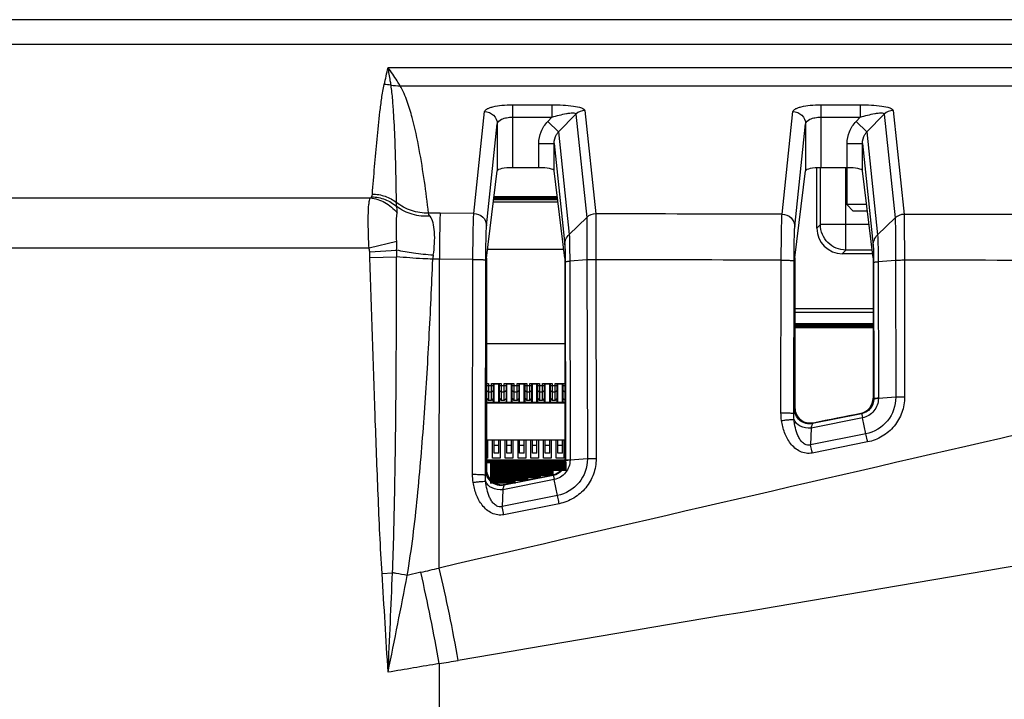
# Model space of a CAD drawing. Header units: millimetres. Extents: x 0 to 1682, y 0 to 1188.
# Tile 51 of 59: x 1409 to 1448, y 745 to 772. Entities that reach past the tile are written whole.
import ezdxf

# ---------------------------------------------------------------- set-up
doc = ezdxf.new("R2010")
doc.units = ezdxf.units.MM
doc.header["$LTSCALE"] = 92.51
for name, color, linetype in [('28R1418-000-SHAPE', 7, 'CONTINUOUS'), ('512966094-SHAPE', 7, 'CONTINUOUS'), ('BASE_PCB-RTW-SHAPE', 7, 'CONTINUOUS'), ('FFC_02-185W-SHAPE', 7, 'CONTINUOUS'), ('FRONT_BEZEL-RT1951WD-SHAPE', 7, 'CONTINUOUS'), ('REAR_CASE-RT1951WD-SHAPE', 7, 'CONTINUOUS')]:
    doc.layers.add(name, color=color, linetype=linetype)

msp = doc.modelspace()

# ---------------------------------------------------------------- linework, layer by layer
at = {"layer": '28R1418-000-SHAPE', "color": 7, "linetype": 'Continuous'}
for p, q in [((1441.645959, 765.992598), (1441.645959, 764.54285)), ((1442.42456, 764.54285), (1441.645959, 764.54285)), ((1441.895959, 764.29285), (1441.645959, 764.54285)), ((1442.455359, 764.29285), (1441.896562, 764.29285))]:
    msp.add_line(p, q, dxfattribs=at)
at = {"layer": '512966094-SHAPE', "color": 7, "linetype": 'Continuous'}
for p, q in [((1427.508679, 759.092499), (1430.583086, 759.092499)), ((1427.508679, 757.52285), (1427.585959, 757.52285)), ((1427.508679, 757.43785), (1427.785959, 757.43785)), ((1427.585959, 757.52285), (1427.585959, 756.860499)), ((1427.705959, 756.860499), (1427.705959, 757.52285)), ((1427.705959, 757.52285), (1428.085959, 757.52285)), ((1427.785959, 756.79285), (1427.785959, 757.52285)), ((1427.805959, 756.79285), (1427.805959, 757.49285)), ((1427.985959, 757.49285), (1427.805959, 757.49285)), ((1427.985959, 756.79285), (1427.985959, 757.49285)), ((1428.005959, 757.52285), (1428.005959, 756.79285)), ((1428.005959, 757.43785), (1428.285959, 757.43785)), ((1428.085959, 757.52285), (1428.085959, 756.860499)), ((1428.205959, 756.860499), (1428.205959, 757.52285)), ((1428.205959, 757.52285), (1428.585959, 757.52285)), ((1428.285959, 756.79285), (1428.285959, 757.52285)), ((1428.305959, 756.79285), (1428.305959, 757.49285)), ((1428.485959, 757.49285), (1428.305959, 757.49285)), ((1428.485959, 756.79285), (1428.485959, 757.49285)), ((1428.505959, 757.52285), (1428.505959, 756.79285)), ((1428.505959, 757.43785), (1428.785959, 757.43785)), ((1428.585959, 757.52285), (1428.585959, 756.860499)), ((1428.705959, 756.860499), (1428.705959, 757.52285)), ((1428.705959, 757.52285), (1429.085959, 757.52285)), ((1428.785959, 756.79285), (1428.785959, 757.52285)), ((1428.805959, 756.79285), (1428.805959, 757.49285)), ((1428.985959, 757.49285), (1428.805959, 757.49285)), ((1428.985959, 756.79285), (1428.985959, 757.49285)), ((1429.005959, 757.52285), (1429.005959, 756.79285)), ((1429.005959, 757.43785), (1429.285959, 757.43785)), ((1429.085959, 757.52285), (1429.085959, 756.860499)), ((1429.205959, 756.860499), (1429.205959, 757.52285)), ((1429.205959, 757.52285), (1429.585959, 757.52285)), ((1429.285959, 756.79285), (1429.285959, 757.52285)), ((1429.305959, 756.79285), (1429.305959, 757.49285)), ((1429.485959, 757.49285), (1429.305959, 757.49285)), ((1429.485959, 756.79285), (1429.485959, 757.49285)), ((1429.505959, 757.52285), (1429.505959, 756.79285)), ((1429.505959, 757.43785), (1429.785959, 757.43785)), ((1429.585959, 757.52285), (1429.585959, 756.860499)), ((1429.705959, 756.860499), (1429.705959, 757.52285)), ((1429.705959, 757.52285), (1430.085959, 757.52285)), ((1429.785959, 756.79285), (1429.785959, 757.52285)), ((1429.805959, 756.79285), (1429.805959, 757.49285)), ((1429.985959, 757.49285), (1429.805959, 757.49285)), ((1429.985959, 756.79285), (1429.985959, 757.49285)), ((1430.005959, 757.52285), (1430.005959, 756.79285)), ((1430.005959, 757.43785), (1430.285959, 757.43785)), ((1430.085959, 757.52285), (1430.085959, 756.860499)), ((1430.205959, 756.860499), (1430.205959, 757.52285)), ((1430.205959, 757.52285), (1430.585959, 757.52285)), ((1430.285959, 756.79285), (1430.285959, 757.52285)), ((1430.305959, 756.79285), (1430.305959, 757.49285)), ((1430.485959, 757.49285), (1430.305959, 757.49285)), ((1430.485959, 756.79285), (1430.485959, 757.49285)), ((1430.505959, 757.52285), (1430.505959, 756.79285)), ((1430.505959, 757.43785), (1430.583086, 757.43785)), ((1427.585959, 757.178042), (1427.508679, 757.244968)), ((1427.705959, 757.178042), (1427.585959, 757.178042)), ((1427.785959, 757.247324), (1427.705959, 757.178042)), ((1428.085959, 757.178042), (1428.005959, 757.247324)), ((1428.205959, 757.178042), (1428.085959, 757.178042)), ((1428.285959, 757.247324), (1428.205959, 757.178042)), ((1428.585959, 757.178042), (1428.505959, 757.247324)), ((1428.705959, 757.178042), (1428.585959, 757.178042)), ((1428.785959, 757.247324), (1428.705959, 757.178042)), ((1429.085959, 757.178042), (1429.005959, 757.247324)), ((1429.205959, 757.178042), (1429.085959, 757.178042)), ((1429.285959, 757.247324), (1429.205959, 757.178042)), ((1429.585959, 757.178042), (1429.505959, 757.247324)), ((1429.705959, 757.178042), (1429.585959, 757.178042)), ((1429.785959, 757.247324), (1429.705959, 757.178042)), ((1430.085959, 757.178042), (1430.005959, 757.247324)), ((1430.205959, 757.178042), (1430.085959, 757.178042)), ((1430.285959, 757.247324), (1430.205959, 757.178042)), ((1430.583086, 757.18053), (1430.505959, 757.247324)), ((1427.508679, 756.949734), (1427.585959, 756.860499)), ((1427.508679, 756.79285), (1430.583086, 756.79285)), ((1430.583086, 756.75285), (1427.508679, 756.75285)), ((1427.705959, 756.860499), (1427.585959, 756.860499)), ((1427.785959, 756.952875), (1427.705959, 756.860499)), ((1428.005959, 756.952875), (1428.085959, 756.860499)), ((1428.205959, 756.860499), (1428.085959, 756.860499)), ((1428.285959, 756.952875), (1428.205959, 756.860499)), ((1428.505959, 756.952875), (1428.585959, 756.860499)), ((1428.705959, 756.860499), (1428.585959, 756.860499)), ((1428.785959, 756.952875), (1428.705959, 756.860499)), ((1429.005959, 756.952875), (1429.085959, 756.860499)), ((1429.205959, 756.860499), (1429.085959, 756.860499)), ((1429.285959, 756.952875), (1429.205959, 756.860499)), ((1429.505959, 756.952875), (1429.585959, 756.860499)), ((1429.705959, 756.860499), (1429.585959, 756.860499)), ((1429.785959, 756.952875), (1429.705959, 756.860499)), ((1430.005959, 756.952875), (1430.085959, 756.860499)), ((1430.205959, 756.860499), (1430.085959, 756.860499)), ((1430.285959, 756.952875), (1430.205959, 756.860499)), ((1430.505959, 756.952875), (1430.583086, 756.863816)), ((1430.583086, 755.29285), (1427.508679, 755.29285)), ((1427.545959, 755.29285), (1427.545959, 754.59285)), ((1427.745959, 754.59285), (1427.745959, 755.29285)), ((1427.805959, 754.79285), (1427.805959, 755.29285)), ((1427.985959, 755.09285), (1427.805959, 755.09285)), ((1427.985959, 754.79285), (1427.985959, 755.29285)), ((1428.045959, 755.29285), (1428.045959, 754.59285)), ((1428.245959, 754.59285), (1428.245959, 755.29285)), ((1428.305959, 754.79285), (1428.305959, 755.29285)), ((1428.485959, 755.09285), (1428.305959, 755.09285)), ((1428.485959, 754.79285), (1428.485959, 755.29285)), ((1428.545959, 755.29285), (1428.545959, 754.59285)), ((1428.745959, 754.59285), (1428.745959, 755.29285)), ((1428.805959, 754.79285), (1428.805959, 755.29285)), ((1428.985959, 755.09285), (1428.805959, 755.09285)), ((1428.985959, 754.79285), (1428.985959, 755.29285)), ((1429.045959, 755.29285), (1429.045959, 754.59285)), ((1429.245959, 754.59285), (1429.245959, 755.29285)), ((1429.305959, 754.79285), (1429.305959, 755.29285)), ((1429.485959, 755.09285), (1429.305959, 755.09285)), ((1429.485959, 754.79285), (1429.485959, 755.29285)), ((1429.545959, 755.29285), (1429.545959, 754.59285)), ((1429.745959, 754.59285), (1429.745959, 755.29285)), ((1429.805959, 754.79285), (1429.805959, 755.29285)), ((1429.985959, 755.09285), (1429.805959, 755.09285)), ((1429.985959, 754.79285), (1429.985959, 755.29285)), ((1430.045959, 755.29285), (1430.045959, 754.59285)), ((1430.245959, 754.59285), (1430.245959, 755.29285)), ((1430.305959, 754.79285), (1430.305959, 755.29285)), ((1430.485959, 755.09285), (1430.305959, 755.09285)), ((1430.485959, 754.79285), (1430.485959, 755.29285)), ((1430.545959, 755.29285), (1430.545959, 754.59285)), ((1427.985959, 754.79285), (1427.805959, 754.79285)), ((1428.485959, 754.79285), (1428.305959, 754.79285)), ((1428.985959, 754.79285), (1428.805959, 754.79285)), ((1429.485959, 754.79285), (1429.305959, 754.79285)), ((1429.985959, 754.79285), (1429.805959, 754.79285)), ((1430.485959, 754.79285), (1430.305959, 754.79285)), ((1427.545959, 754.59285), (1427.508679, 754.59285)), ((1428.045959, 754.59285), (1427.745959, 754.59285)), ((1428.545959, 754.59285), (1428.245959, 754.59285)), ((1429.045959, 754.59285), (1428.745959, 754.59285)), ((1429.545959, 754.59285), (1429.245959, 754.59285)), ((1430.045959, 754.59285), (1429.745959, 754.59285)), ((1430.545959, 754.59285), (1430.245959, 754.59285))]:
    msp.add_line(p, q, dxfattribs=at)
at = {"layer": 'BASE_PCB-RTW-SHAPE', "color": 7, "linetype": 'Continuous'}
for points, const_width in [([(1427.798156, 764.79285), (1430.293762, 764.79285)], 0.1682), ([(1427.895959, 754.44285), (1427.895959, 753.589516)], 0.5046), ([(1428.395959, 754.44285), (1428.395959, 753.595961)], 0.5046), ([(1428.895959, 754.44285), (1428.895959, 753.695983)], 0.5046), ([(1429.395959, 754.44285), (1429.395959, 753.796009)], 0.5046), ([(1429.895959, 754.44285), (1429.895959, 753.896039)], 0.5046), ([(1430.395959, 754.44285), (1430.395959, 754.090661)], 0.5046), ([(1430.583086, 754.46785), (1427.508679, 754.46785)], 0.1682)]:
    msp.add_lwpolyline(points, dxfattribs=dict(at, const_width=const_width))
at = {"layer": 'BASE_PCB-RTW-SHAPE', "color": 4, "linetype": 'Continuous', "const_width": 0.21025}
msp.add_lwpolyline([(1442.68115, 759.79285), (1439.610074, 759.79285)], dxfattribs=at)
at = {"layer": 'FFC_02-185W-SHAPE', "color": 7, "linetype": 'Continuous'}
for p, q in [((1427.781149, 764.654804), (1430.310768, 764.654804)), ((1427.551765, 762.79285), (1430.540152, 762.79285))]:
    msp.add_line(p, q, dxfattribs=at)
at = {"layer": 'FRONT_BEZEL-RT1951WD-SHAPE', "color": 7, "linetype": 'Continuous'}
for p, q in [((1440.471355, 763.617637), (1440.471355, 765.987834)), ((1440.612257, 763.758538), (1440.612257, 765.992598)), ((1441.611647, 762.759148), (1441.611647, 765.992598)), ((1440.471355, 763.617637), (1440.612257, 763.758538)), ((1442.521184, 763.758538), (1440.612257, 763.758538)), ((1441.470746, 762.618246), (1441.611647, 762.759148)), ((1442.644304, 762.759148), (1441.611647, 762.759148)), ((1442.661662, 762.618246), (1441.470746, 762.618246)), ((1439.610074, 760.467454), (1442.68115, 760.467454)), ((1439.610074, 760.326552), (1442.68115, 760.326552))]:
    msp.add_line(p, q, dxfattribs=at)
msp.add_ellipse((1441.471964, 763.618855), major_axis=(0.707969, 0.707969), ratio=0.998782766, start_param=2.356803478, end_param=3.926381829, dxfattribs=at)
msp.add_open_spline([(1441.611647, 762.759148), (1441.481736, 762.759306), (1441.219102, 762.811581), (1440.887151, 763.034042), (1440.66469, 763.365993), (1440.612415, 763.628627), (1440.612257, 763.758538)], degree=3, knots=[0, 0, 0, 0, 0.24995889, 0.5, 0.75004111, 1, 1, 1, 1], dxfattribs=at)
at = {"layer": 'REAR_CASE-RT1951WD-SHAPE', "color": 7, "linetype": 'Continuous'}
for p, q in [((1483.314764, 771.802634), (1404.257453, 771.802634)), ((1483.314764, 770.824486), (1404.257453, 770.824486)), ((1423.645959, 769.91947), (1470.645959, 769.91947)), ((1424.116099, 769.212801), (1470.175817, 769.212801)), ((1427.010918, 764.197031), (1427.43083, 768.195196)), ((1428.530453, 768.462277), (1428.530453, 765.992598)), ((1428.530453, 768.462277), (1430.076524, 768.462277)), ((1430.076524, 768.462277), (1430.076524, 767.977129)), ((1431.365964, 768.239845), (1431.792083, 764.182571)), ((1439.107733, 764.166697), (1439.53083, 768.195196)), ((1440.630453, 768.462277), (1440.630453, 765.992598)), ((1440.630453, 768.462277), (1442.176524, 768.462277)), ((1442.176524, 768.462277), (1442.176524, 767.977129)), ((1443.465964, 768.239845), (1443.894411, 764.160401)), ((1428.530453, 767.977129), (1430.076524, 767.977129)), ((1429.910373, 767.80595), (1430.076524, 767.977129)), ((1429.910373, 767.80595), (1430.333156, 767.395586)), ((1430.333156, 767.395586), (1431.013645, 768.096668)), ((1431.013645, 768.096668), (1431.439557, 764.041203)), ((1440.630453, 767.977129), (1442.176524, 767.977129)), ((1442.010373, 767.80595), (1442.176524, 767.977129)), ((1442.010373, 767.80595), (1442.433156, 767.395586)), ((1442.433156, 767.395586), (1443.113645, 768.096668)), ((1443.113645, 768.096668), (1443.541928, 764.018685)), ((1427.510747, 763.711883), (1427.930658, 767.710048)), ((1427.930658, 767.710048), (1427.930658, 765.868402)), ((1430.333156, 767.395586), (1430.755206, 763.376953)), ((1439.607561, 763.681549), (1440.030658, 767.710048)), ((1440.030658, 767.710048), (1440.030658, 765.868402)), ((1442.433156, 767.395586), (1442.857575, 763.354433)), ((1429.561465, 765.992598), (1429.561465, 766.936513)), ((1429.561465, 766.936513), (1430.161259, 766.936513)), ((1430.161259, 766.936513), (1430.578238, 762.966258)), ((1430.161259, 765.868402), (1430.161259, 766.936513)), ((1441.661465, 765.992598), (1441.661465, 766.936513)), ((1441.661465, 766.936513), (1442.261259, 766.936513)), ((1442.261259, 765.868402), (1442.261259, 766.936513)), ((1442.261259, 766.936513), (1442.680597, 762.943802)), ((1427.508679, 762.443108), (1427.930658, 765.868402)), ((1429.561465, 765.992598), (1428.530453, 765.992598)), ((1430.583086, 762.444344), (1430.161259, 765.868402)), ((1439.610074, 762.454433), (1440.030658, 765.868402)), ((1441.661465, 765.992598), (1440.630453, 765.992598)), ((1442.68115, 762.460062), (1442.261259, 765.868402)), ((1407.388428, 764.80409), (1422.942403, 764.80409)), ((1425.687552, 764.201603), (1425.229777, 764.203228)), ((1427.010918, 764.197031), (1425.687552, 764.201603)), ((1431.439557, 764.041203), (1430.755206, 763.376953)), ((1443.541928, 764.018685), (1442.857575, 763.354433)), ((1406.930223, 762.847795), (1422.899095, 762.847795)), ((1422.899095, 762.847795), (1423.98363, 763.107518)), ((1422.924373, 762.686794), (1423.981108, 762.755752)), ((1422.934958, 762.465832), (1423.979012, 762.498024)), ((1425.659652, 762.400511), (1425.398982, 762.401436)), ((1425.647803, 750.279791), (1425.659652, 762.400511)), ((1426.974634, 762.395972), (1425.659652, 762.400511)), ((1426.959189, 753.959461), (1426.974634, 762.395972)), ((1427.508679, 762.443108), (1427.508679, 754.150105)), ((1430.583086, 762.444344), (1430.583086, 754.525224)), ((1431.450957, 762.371816), (1430.771939, 762.323927)), ((1431.450957, 762.371816), (1431.465294, 754.560145)), ((1431.796496, 762.381411), (1431.81084, 754.569603)), ((1439.063832, 756.374828), (1439.074801, 762.365638)), ((1439.610074, 762.454433), (1439.610074, 756.571807)), ((1442.68115, 762.460062), (1442.68115, 756.946812)), ((1427.465631, 753.924586), (1427.481073, 762.361097)), ((1430.593117, 762.294672), (1430.607383, 754.505305)), ((1430.771939, 762.323927), (1430.786208, 754.534368)), ((1439.566918, 756.339954), (1439.577885, 762.330763)), ((1442.695448, 762.271786), (1442.705234, 756.927067)), ((1443.558905, 762.34672), (1442.875708, 762.300944)), ((1442.875708, 762.300944), (1442.885496, 756.956224)), ((1443.558908, 762.34672), (1443.568756, 756.981867)), ((1443.906601, 762.35929), (1443.916461, 756.991242)), ((1443.568756, 756.981867), (1442.885326, 756.933993)), ((1439.610074, 756.571807), (1439.583173, 756.538992)), ((1442.68115, 756.946812), (1442.705234, 756.927067)), ((1442.226135, 756.336407), (1440.300596, 755.950846)), ((1442.199103, 756.358568), (1442.226135, 756.336407)), ((1442.265206, 756.174437), (1440.243835, 755.769753)), ((1440.327648, 755.983843), (1440.300596, 755.950846)), ((1442.397319, 755.545965), (1442.265204, 756.174447)), ((1440.243835, 755.769753), (1440.226249, 755.111446)), ((1442.397319, 755.545964), (1440.226249, 755.111446)), ((1442.462933, 755.22617), (1440.291499, 754.791657)), ((1430.583086, 754.525224), (1430.607383, 754.505305)), ((1431.465294, 754.560145), (1430.78604, 754.51224)), ((1427.508679, 754.150105), (1427.481616, 754.117094)), ((1430.128031, 753.914852), (1428.19904, 753.528947)), ((1430.100954, 753.93705), (1430.128031, 753.914852)), ((1430.165937, 753.752902), (1428.144978, 753.348691)), ((1428.226126, 753.561987), (1428.19904, 753.528947)), ((1430.293428, 753.124381), (1430.165933, 753.752925)), ((1428.144978, 753.348691), (1428.127416, 752.691265)), ((1430.293429, 753.124377), (1428.127416, 752.691265)), ((1430.358003, 752.804817), (1428.191536, 752.371688)), ((1428.191536, 752.371688), (1428.127416, 752.691265)), ((1423.408531, 750.063659), (1423.818566, 750.089201)), ((1424.92898, 750.111234), (1424.393848, 749.987592)), ((1425.645959, 746.526342), (1425.645959, 729.725704))]:
    msp.add_line(p, q, dxfattribs=at)
for centre, radius, start, end in [((1240.914186, 811.838296), 187.478235, 346.87241818, 347.07984313), ((1423.477169, 767.722198), 1.536095, 79.3882523, 89.4092993), ((1424.045831, 771.218537), 2.006967, 261.8134172, 272.0065252), ((1474.469664, 762.216141), 50.49144, 179.3875669, 179.6801382), ((1419.512072, 762.963696), 4.473871, 357.3369721, 1.8422106), ((1416.495297, 762.268054), 6.442698, 1.7591384, 3.72653), ((1427.294246, 762.253963), 1.900993, 170.8934455, 175.5506938), ((1441.717117, 756.954047), 1.168382, 359.0165502, 0.1067704), ((1442.131854, 756.924661), 0.573385, 358.226211, 0.2404036), ((1430.03417, 754.5029), 0.573218, 358.2325101, 0.2403968), ((1429.618298, 754.532189), 1.167913, 359.0213169, 0.1069105), ((1428.108353, 754.149984), 0.599673, 179.9884182, 281.3262252), ((794.132885, 775.992774), 630.218254, 357.289291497, 357.644680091), ((1396.484189, 873.033071), 126.17006, 283.02922494, 283.36450851), ((1365.655968, 736.392488), 60.839904, 9.58821333, 13.03165162), ((1366.026913, 736.108643), 61.281906, 9.90621015, 13.37039419), ((1402.753167, 886.055564), 141.39478, 279.31759742, 279.62537875)]:
    msp.add_arc(centre, radius, start, end, dxfattribs=at)
for centre, major_axis, ratio, start_param, end_param in [((1428.530453, 765.865064), (0.6, 0), 0.212556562, 1.570796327, 3.115412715), ((1429.561465, 765.865064), (0.6, 0), 0.212556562, 0.026179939, 1.570796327), ((1440.630453, 765.865064), (0.6, 0), 0.212556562, 1.570796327, 3.115412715), ((1441.661465, 765.865064), (0.6, 0), 0.212556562, 0.026179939, 1.570796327), ((1425.645959, 801.047252), (1797.476266, 359.741923), 0.025676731, -1.567767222, -1.56672604), ((1425.645959, 801.047252), (1797.476266, 359.741923), 0.025676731, -1.574499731, -1.573456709)]:
    msp.add_ellipse(centre, major_axis=major_axis, ratio=ratio, start_param=start_param, end_param=end_param, dxfattribs=at)
for points, knots in [([(1423.760045, 769.232022), (1423.75092, 769.290805), (1423.71457, 769.52023), (1423.675684, 769.749247), (1423.645959, 769.91947)], [0, 0, 0, 0, 0.25609473, 1, 1, 1, 1]), ([(1424.116102, 769.212801), (1424.077915, 769.275429), (1423.928167, 769.515533), (1423.768986, 769.749757), (1423.645959, 769.91947)], [0, 0, 0, 0, 0.259225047, 1, 1, 1, 1]), ([(1423.029012, 764.956666), (1423.057039, 765.315251), (1423.114563, 766.032559), (1423.209266, 767.108417), (1423.300261, 768.005159), (1423.393063, 768.72232), (1423.451661, 769.080915), (1423.493005, 769.258212)], [0, 0, 0, 0, 0.249279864, 0.498723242, 0.748544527, 0.873826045, 1, 1, 1, 1]), ([(1423.972197, 764.627034), (1423.968306, 765.010836), (1423.956799, 765.778528), (1423.925032, 766.930035), (1423.882291, 767.889761), (1423.82761, 768.657345), (1423.789291, 769.041204), (1423.760045, 769.232022)], [0, 0, 0, 0, 0.249663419, 0.4993972, 0.749303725, 0.8744296, 1, 1, 1, 1]), ([(1425.229777, 764.203228), (1425.183214, 764.621941), (1425.079136, 765.460375), (1424.878282, 766.716926), (1424.65487, 767.764533), (1424.403693, 768.601149), (1424.232579, 769.016938), (1424.116099, 769.212801)], [0, 0, 0, 0, 0.245142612, 0.491487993, 0.740441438, 0.867400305, 1, 1, 1, 1]), ([(1427.43083, 768.195196), (1427.435548, 768.240045), (1427.514491, 768.299476), (1427.629201, 768.347787), (1427.827274, 768.405331), (1428.130357, 768.449888), (1428.390389, 768.462274), (1428.530453, 768.462277)], [0, 0, 0, 0, 0.115975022, 0.211366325, 0.332480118, 0.639797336, 1, 1, 1, 1]), ([(1427.43083, 768.195196), (1427.557594, 768.194416), (1427.81869, 768.09351), (1427.929848, 767.834188), (1427.930658, 767.710048)], [0, 0, 0, 0, 0.505228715, 1, 1, 1, 1]), ([(1430.076524, 768.462277), (1430.221428, 768.462277), (1430.502584, 768.455233), (1430.889627, 768.421532), (1431.16842, 768.36831), (1431.319808, 768.307197), (1431.363747, 768.26089), (1431.365964, 768.239845)], [0, 0, 0, 0, 0.324887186, 0.629492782, 0.873219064, 0.952555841, 1, 1, 1, 1]), ([(1439.53083, 768.195196), (1439.535548, 768.240045), (1439.614491, 768.299476), (1439.729201, 768.347787), (1439.927274, 768.405331), (1440.230357, 768.449888), (1440.490389, 768.462274), (1440.630453, 768.462277)], [0, 0, 0, 0, 0.115975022, 0.211366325, 0.332480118, 0.639797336, 1, 1, 1, 1]), ([(1439.53083, 768.195196), (1439.657594, 768.194416), (1439.91869, 768.09351), (1440.029848, 767.834188), (1440.030658, 767.710048)], [0, 0, 0, 0, 0.505228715, 1, 1, 1, 1]), ([(1442.176524, 768.462277), (1442.321428, 768.462277), (1442.602584, 768.455233), (1442.989627, 768.421532), (1443.26842, 768.36831), (1443.419808, 768.307197), (1443.463747, 768.26089), (1443.465964, 768.239845)], [0, 0, 0, 0, 0.324887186, 0.629492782, 0.873219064, 0.952555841, 1, 1, 1, 1]), ([(1427.930658, 767.710048), (1427.935471, 767.79389), (1428.0892, 767.905352), (1428.302783, 767.962614), (1428.451635, 767.977127), (1428.530453, 767.977129)], [0, 0, 0, 0, 0.364761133, 0.657658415, 1, 1, 1, 1]), ([(1429.561465, 766.936513), (1429.561472, 767.095594), (1429.621966, 767.416739), (1429.799593, 767.691804), (1429.910373, 767.80595)], [0, 0, 0, 0, 0.500024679, 1, 1, 1, 1]), ([(1430.076524, 767.977129), (1430.171, 768.005167), (1430.359924, 768.056915), (1430.589552, 768.110699), (1430.777634, 768.138162), (1430.882261, 768.151851), (1431.021526, 768.137677), (1431.013645, 768.096668)], [0, 0, 0, 0, 0.305915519, 0.604329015, 0.744848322, 0.870369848, 1, 1, 1, 1]), ([(1440.030658, 767.710048), (1440.035471, 767.79389), (1440.1892, 767.905352), (1440.402783, 767.962614), (1440.551635, 767.977127), (1440.630453, 767.977129)], [0, 0, 0, 0, 0.364761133, 0.657658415, 1, 1, 1, 1]), ([(1441.661465, 766.936513), (1441.661472, 767.095594), (1441.721966, 767.416739), (1441.899593, 767.691804), (1442.010373, 767.80595)], [0, 0, 0, 0, 0.500024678, 1, 1, 1, 1]), ([(1442.176524, 767.977129), (1442.271, 768.005167), (1442.459924, 768.056915), (1442.689552, 768.110699), (1442.877634, 768.138162), (1442.982261, 768.151851), (1443.121526, 768.137677), (1443.113645, 768.096668)], [0, 0, 0, 0, 0.305915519, 0.604329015, 0.744848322, 0.870369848, 1, 1, 1, 1]), ([(1430.161259, 766.936512), (1430.160547, 767.060145), (1430.20522, 767.231367), (1430.304775, 767.364642), (1430.333155, 767.395588)], [0, 0, 0, 0, 0.74648091, 1, 1, 1, 1]), ([(1442.261259, 766.936512), (1442.260547, 767.060145), (1442.30522, 767.231367), (1442.404775, 767.364642), (1442.433155, 767.395588)], [0, 0, 0, 0, 0.746480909, 1, 1, 1, 1]), ([(1422.899095, 762.847795), (1422.885901, 763.070169), (1422.868292, 763.489943), (1422.865008, 764.058711), (1422.878919, 764.456825), (1422.908487, 764.689026), (1422.928354, 764.772972), (1422.942403, 764.80409)], [0, 0, 0, 0, 0.340442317, 0.641779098, 0.86958503, 0.94782183, 1, 1, 1, 1]), ([(1422.942403, 764.80409), (1422.949004, 764.807711), (1422.970085, 764.820252), (1422.992759, 764.835199), (1423.000189, 764.850917)], [0, 0, 0, 0, 0.302211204, 1, 1, 1, 1]), ([(1422.942403, 764.80409), (1423.143058, 764.788277), (1423.547581, 764.662506), (1423.866314, 764.386704), (1423.995236, 764.223337)], [0, 0, 0, 0, 0.491655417, 1, 1, 1, 1]), ([(1423.000189, 764.850917), (1423.178477, 764.847275), (1423.536712, 764.776225), (1423.848559, 764.586245), (1423.982638, 764.468316)], [0, 0, 0, 0, 0.499669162, 1, 1, 1, 1]), ([(1423.029012, 764.956666), (1423.198187, 764.956094), (1423.538119, 764.89835), (1423.840232, 764.731898), (1423.972197, 764.627034)], [0, 0, 0, 0, 0.500916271, 1, 1, 1, 1]), ([(1425.229777, 764.203228), (1425.004612, 764.201762), (1424.552347, 764.273259), (1424.148459, 764.489747), (1423.972197, 764.627034)], [0, 0, 0, 0, 0.501950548, 1, 1, 1, 1]), ([(1423.982639, 764.468312), (1423.981303, 764.483182), (1423.976726, 764.536004), (1423.973114, 764.588948), (1423.972197, 764.627033)], [0, 0, 0, 0, 0.281548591, 1, 1, 1, 1]), ([(1425.297701, 764.088429), (1425.062451, 764.074066), (1424.591339, 764.121922), (1424.164384, 764.330987), (1423.982639, 764.468312)], [0, 0, 0, 0, 0.508516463, 1, 1, 1, 1]), ([(1423.995236, 764.223337), (1423.997338, 764.246193), (1424.002287, 764.327881), (1423.997471, 764.411196), (1423.98264, 764.468312)], [0, 0, 0, 0, 0.280037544, 1, 1, 1, 1]), ([(1423.98363, 763.107518), (1423.976786, 763.320779), (1423.970966, 763.692801), (1423.980977, 764.065253), (1423.995236, 764.223337)], [0, 0, 0, 0, 0.573428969, 1, 1, 1, 1]), ([(1425.297701, 764.088429), (1425.289498, 764.099503), (1425.263772, 764.135571), (1425.238147, 764.17363), (1425.229777, 764.203228)], [0, 0, 0, 0, 0.309413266, 1, 1, 1, 1]), ([(1425.417213, 762.554835), (1425.465574, 762.858674), (1425.493783, 763.291341), (1425.430962, 763.808732), (1425.352882, 764.013841), (1425.297701, 764.088429)], [0, 0, 0, 0, 0.590548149, 0.821910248, 1, 1, 1, 1]), ([(1425.687552, 764.201603), (1425.674333, 763.983591), (1425.66934, 763.382797), (1425.661388, 762.782551), (1425.659652, 762.400511)], [0, 0, 0, 0, 0.363743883, 1, 1, 1, 1]), ([(1426.974634, 762.395972), (1426.97557, 762.778014), (1426.978999, 763.297049), (1426.994992, 763.897265), (1427.003351, 764.115766), (1427.010918, 764.197031)], [0, 0, 0, 0, 0.636159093, 0.864096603, 1, 1, 1, 1]), ([(1427.010918, 764.197031), (1427.137683, 764.196251), (1427.398779, 764.095345), (1427.509937, 763.836023), (1427.510747, 763.711883)], [0, 0, 0, 0, 0.505228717, 1, 1, 1, 1]), ([(1431.439549, 764.041195), (1431.447405, 763.839148), (1431.447908, 763.282493), (1431.451134, 762.726098), (1431.450957, 762.371816)], [0, 0, 0, 0, 0.363353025, 1, 1, 1, 1]), ([(1431.791997, 764.182572), (1431.79642, 763.964378), (1431.795474, 763.363926), (1431.796935, 762.763563), (1431.796495, 762.381411)], [0, 0, 0, 0, 0.363493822, 1, 1, 1, 1]), ([(1439.074801, 762.365638), (1439.075528, 762.747679), (1439.078513, 763.266687), (1439.093101, 763.866924), (1439.100756, 764.085399), (1439.107733, 764.166697)], [0, 0, 0, 0, 0.636188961, 0.864120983, 1, 1, 1, 1]), ([(1439.107733, 764.166697), (1439.234497, 764.165918), (1439.495593, 764.065011), (1439.606751, 763.80569), (1439.607561, 763.681549)], [0, 0, 0, 0, 0.505228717, 1, 1, 1, 1]), ([(1443.541922, 764.01868), (1443.552361, 763.816381), (1443.553987, 763.258733), (1443.558758, 762.701516), (1443.558905, 762.34672)], [0, 0, 0, 0, 0.363439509, 1, 1, 1, 1]), ([(1443.894355, 764.160401), (1443.902355, 763.942297), (1443.902958, 763.34174), (1443.906591, 762.741431), (1443.906599, 762.35929)], [0, 0, 0, 0, 0.363514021, 1, 1, 1, 1]), ([(1427.481073, 762.361097), (1427.481598, 762.647632), (1427.484155, 763.036943), (1427.497368, 763.487076), (1427.504352, 763.650984), (1427.510747, 763.711883)], [0, 0, 0, 0, 0.63612232, 0.864058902, 1, 1, 1, 1]), ([(1439.577885, 762.330763), (1439.57841, 762.617303), (1439.580967, 763.006615), (1439.594181, 763.456748), (1439.601166, 763.620652), (1439.607561, 763.681549)], [0, 0, 0, 0, 0.636131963, 0.86406179, 1, 1, 1, 1]), ([(1430.578238, 762.966258), (1430.57872, 763.041931), (1430.610896, 763.195328), (1430.700405, 763.323743), (1430.755206, 763.376953)], [0, 0, 0, 0, 0.497668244, 1, 1, 1, 1]), ([(1430.755207, 763.376953), (1430.764927, 763.249611), (1430.767396, 762.898176), (1430.771745, 762.54729), (1430.771939, 762.323927)], [0, 0, 0, 0, 0.363774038, 1, 1, 1, 1]), ([(1442.680597, 762.943802), (1442.681081, 763.019462), (1442.713267, 763.172838), (1442.802775, 763.301229), (1442.857575, 763.354433)], [0, 0, 0, 0, 0.497640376, 1, 1, 1, 1]), ([(1442.857575, 763.354433), (1442.867964, 763.227093), (1442.870687, 762.875444), (1442.875418, 762.524421), (1442.875708, 762.300944)], [0, 0, 0, 0, 0.363747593, 1, 1, 1, 1]), ([(1425.417213, 762.554835), (1425.157491, 762.575285), (1424.676384, 762.626645), (1424.198716, 762.706544), (1423.981111, 762.755832)], [0, 0, 0, 0, 0.538675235, 1, 1, 1, 1]), ([(1430.578238, 762.966258), (1430.586904, 762.885706), (1430.58877, 762.661292), (1430.592852, 762.437598), (1430.593117, 762.294672)], [0, 0, 0, 0, 0.361776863, 1, 1, 1, 1]), ([(1442.680597, 762.943802), (1442.689236, 762.86311), (1442.691127, 762.63856), (1442.695185, 762.414719), (1442.695448, 762.271786)], [0, 0, 0, 0, 0.362151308, 1, 1, 1, 1]), ([(1423.408531, 750.063659), (1423.344236, 751.09594), (1423.250967, 753.162605), (1423.095864, 757.296807), (1422.99871, 760.398222), (1422.934958, 762.465832)], [0, 0, 0, 0, 0.249997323, 0.499998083, 1, 1, 1, 1]), ([(1423.818705, 750.093006), (1423.859488, 751.126084), (1423.908957, 753.193439), (1423.967353, 757.328529), (1423.979334, 760.430257), (1423.979012, 762.498015)], [0, 0, 0, 0, 0.25000024, 0.500001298, 1, 1, 1, 1]), ([(1425.398982, 762.401436), (1425.268948, 762.406575), (1424.795034, 762.428739), (1424.321354, 762.461136), (1423.979012, 762.498015)], [0, 0, 0, 0, 0.274281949, 1, 1, 1, 1]), ([(1424.393848, 749.987592), (1424.572541, 751.010482), (1424.813155, 753.0756), (1425.071019, 756.1797), (1425.260349, 759.289413), (1425.356766, 761.363933), (1425.398982, 762.401436)], [0, 0, 0, 0, 0.25000117, 0.50000232, 0.750003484, 1, 1, 1, 1]), ([(1426.974634, 762.395972), (1427.038089, 762.395915), (1427.155716, 762.394229), (1427.295038, 762.388544), (1427.385518, 762.381088), (1427.434103, 762.375875), (1427.461916, 762.369569), (1427.479467, 762.365388), (1427.481073, 762.361097)], [0, 0, 0, 0, 0.37349117, 0.693247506, 0.817667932, 0.911999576, 0.973029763, 1, 1, 1, 1]), ([(1431.796496, 762.381411), (1431.76477, 762.381415), (1431.649546, 762.380611), (1431.53428, 762.377378), (1431.450957, 762.371816)], [0, 0, 0, 0, 0.275315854, 1, 1, 1, 1]), ([(1439.074801, 762.365638), (1439.137917, 762.365552), (1439.25483, 762.36383), (1439.393268, 762.358125), (1439.483089, 762.350684), (1439.531285, 762.345478), (1439.558891, 762.339208), (1439.576289, 762.335025), (1439.577885, 762.330763)], [0, 0, 0, 0, 0.373957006, 0.693601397, 0.817884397, 0.912087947, 0.973036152, 1, 1, 1, 1]), ([(1430.593117, 762.294672), (1430.594991, 762.29971), (1430.615394, 762.304795), (1430.647901, 762.312241), (1430.704595, 762.318503), (1430.747332, 762.322178), (1430.771939, 762.323927)], [0, 0, 0, 0, 0.08833912, 0.287087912, 0.594548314, 1, 1, 1, 1]), ([(1442.695448, 762.271786), (1442.697341, 762.276848), (1442.717933, 762.281867), (1442.750673, 762.289332), (1442.807834, 762.295545), (1442.850908, 762.299206), (1442.875708, 762.300944)], [0, 0, 0, 0, 0.088146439, 0.286922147, 0.594488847, 1, 1, 1, 1]), ([(1443.906601, 762.35929), (1443.874714, 762.359063), (1443.75875, 762.357398), (1443.642756, 762.353184), (1443.558908, 762.34672)], [0, 0, 0, 0, 0.274924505, 1, 1, 1, 1]), ([(1443.568754, 756.981867), (1443.569815, 756.65409), (1443.337216, 755.975859), (1442.719429, 755.610415), (1442.397319, 755.545965)], [0, 0, 0, 0, 0.499454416, 1, 1, 1, 1]), ([(1443.916461, 756.991242), (1443.914902, 756.786285), (1443.842047, 756.373271), (1443.531436, 755.828478), (1443.056479, 755.418195), (1442.664384, 755.266781), (1442.462933, 755.22617)], [0, 0, 0, 0, 0.249688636, 0.499541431, 0.749652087, 1, 1, 1, 1]), ([(1442.705234, 756.927067), (1442.707128, 756.932128), (1442.72772, 756.937147), (1442.760461, 756.944613), (1442.817622, 756.950825), (1442.860696, 756.954487), (1442.885496, 756.956224)], [0, 0, 0, 0, 0.088145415, 0.28692117, 0.5944883, 1, 1, 1, 1]), ([(1443.916458, 756.991067), (1443.884573, 756.991118), (1443.76863, 756.990483), (1443.65264, 756.987383), (1443.568754, 756.981867)], [0, 0, 0, 0, 0.274986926, 1, 1, 1, 1]), ([(1439.610074, 756.571807), (1439.610074, 756.48413), (1439.649739, 756.306353), (1439.817145, 756.092654), (1440.0596, 755.970586), (1440.241685, 755.966632), (1440.327648, 755.983843)], [0, 0, 0, 0, 0.250019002, 0.500010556, 0.750004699, 1, 1, 1, 1]), ([(1442.199103, 756.358568), (1442.331087, 756.384998), (1442.584407, 756.534456), (1442.68115, 756.812197), (1442.68115, 756.946812)], [0, 0, 0, 0, 0.499982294, 1, 1, 1, 1]), ([(1442.704965, 756.906913), (1442.70147, 756.776552), (1442.603967, 756.507909), (1442.356258, 756.362367), (1442.226134, 756.336408)], [0, 0, 0, 0, 0.495666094, 1, 1, 1, 1]), ([(1442.884878, 756.933962), (1442.885022, 756.761063), (1442.762508, 756.402802), (1442.436014, 756.208496), (1442.265204, 756.174447)], [0, 0, 0, 0, 0.498169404, 1, 1, 1, 1]), ([(1442.884875, 756.933962), (1442.860226, 756.932231), (1442.81731, 756.929724), (1442.760386, 756.924687), (1442.727429, 756.917312), (1442.706987, 756.912036), (1442.704965, 756.906913)], [0, 0, 0, 0, 0.404130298, 0.710657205, 0.90991306, 1, 1, 1, 1]), ([(1439.063832, 756.374828), (1439.126947, 756.374742), (1439.243861, 756.37302), (1439.3823, 756.367316), (1439.472122, 756.359874), (1439.520318, 756.354668), (1439.547924, 756.348398), (1439.565322, 756.344215), (1439.566918, 756.339953)], [0, 0, 0, 0, 0.373956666, 0.693601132, 0.817884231, 0.912087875, 0.973036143, 1, 1, 1, 1]), ([(1439.583173, 756.538992), (1439.579516, 756.534523), (1439.578761, 756.513907), (1439.573146, 756.476136), (1439.570422, 756.414558), (1439.56799, 756.367167), (1439.566918, 756.339954)], [0, 0, 0, 0, 0.086606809, 0.284826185, 0.591519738, 1, 1, 1, 1]), ([(1440.300596, 755.950846), (1440.214658, 755.933733), (1440.032646, 755.937932), (1439.790424, 756.060166), (1439.623059, 756.273713), (1439.583246, 756.451367), (1439.583173, 756.538992)], [0, 0, 0, 0, 0.249973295, 0.499999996, 0.750026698, 1, 1, 1, 1]), ([(1442.226137, 756.336397), (1442.229069, 756.333132), (1442.230965, 756.316701), (1442.240802, 756.286417), (1442.251243, 756.235809), (1442.260286, 756.196826), (1442.265204, 756.174446)], [0, 0, 0, 0, 0.078992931, 0.276869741, 0.58754419, 1, 1, 1, 1]), ([(1439.086594, 756.069315), (1439.143096, 756.077088), (1439.249336, 756.090254), (1439.393258, 756.105294), (1439.49971, 756.110272), (1439.557871, 756.112513), (1439.577206, 756.107577)], [0, 0, 0, 0, 0.347149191, 0.652118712, 0.878540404, 1, 1, 1, 1]), ([(1440.291499, 754.791657), (1440.211583, 754.775671), (1440.044986, 754.770031), (1439.72964, 754.868692), (1439.415172, 755.151524), (1439.186758, 755.588458), (1439.108844, 755.907914), (1439.086594, 756.069315)], [0, 0, 0, 0, 0.125233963, 0.250502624, 0.499576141, 0.749641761, 1, 1, 1, 1]), ([(1440.243835, 755.769753), (1440.10105, 755.757584), (1439.830004, 755.795865), (1439.613274, 755.994309), (1439.577206, 756.107578)], [0, 0, 0, 0, 0.546589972, 1, 1, 1, 1]), ([(1440.226249, 755.111446), (1440.171804, 755.095406), (1440.05018, 755.09753), (1439.906396, 755.195626), (1439.802554, 755.327246), (1439.700114, 755.522008), (1439.619017, 755.783907), (1439.586698, 755.999489), (1439.577206, 756.107578)], [0, 0, 0, 0, 0.128783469, 0.256436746, 0.382189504, 0.506746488, 0.753804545, 1, 1, 1, 1]), ([(1440.300598, 755.950846), (1440.295414, 755.947687), (1440.288795, 755.927639), (1440.275595, 755.893063), (1440.260661, 755.836755), (1440.249682, 755.79401), (1440.24383, 755.769752)], [0, 0, 0, 0, 0.095623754, 0.300878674, 0.606941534, 1, 1, 1, 1]), ([(1442.462946, 755.226173), (1442.456969, 755.25586), (1442.435394, 755.362518), (1442.413522, 755.469118), (1442.397319, 755.545964)], [0, 0, 0, 0, 0.278291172, 1, 1, 1, 1]), ([(1440.291499, 754.791657), (1440.28554, 754.821343), (1440.264044, 754.927991), (1440.242298, 755.034589), (1440.226249, 755.111446)], [0, 0, 0, 0, 0.278303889, 1, 1, 1, 1]), ([(1430.100954, 753.93705), (1430.232948, 753.963458), (1430.48631, 754.112861), (1430.583086, 754.39061), (1430.583086, 754.525224)], [0, 0, 0, 0, 0.499993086, 1, 1, 1, 1]), ([(1430.607116, 754.48522), (1430.603636, 754.354831), (1430.506043, 754.086114), (1430.258177, 753.940756), (1430.128028, 753.914855)], [0, 0, 0, 0, 0.495695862, 1, 1, 1, 1]), ([(1430.785596, 754.512209), (1430.785766, 754.33934), (1430.663263, 753.981036), (1430.336704, 753.787061), (1430.165933, 753.752925)], [0, 0, 0, 0, 0.498155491, 1, 1, 1, 1]), ([(1431.465291, 754.560144), (1431.466345, 754.232333), (1431.233604, 753.554006), (1430.615598, 753.188754), (1430.293428, 753.124381)], [0, 0, 0, 0, 0.4994481, 1, 1, 1, 1]), ([(1431.81084, 754.569603), (1431.809286, 754.364726), (1431.736473, 753.951853), (1431.426019, 753.407205), (1430.951278, 752.996972), (1430.559363, 752.845502), (1430.358003, 752.804817)], [0, 0, 0, 0, 0.249672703, 0.499536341, 0.749661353, 1, 1, 1, 1]), ([(1430.785596, 754.512209), (1430.761138, 754.51048), (1430.718559, 754.507966), (1430.662096, 754.502921), (1430.629386, 754.495586), (1430.609124, 754.490309), (1430.607116, 754.48522)], [0, 0, 0, 0, 0.404142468, 0.710602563, 0.909823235, 1, 1, 1, 1]), ([(1430.607383, 754.505305), (1430.609264, 754.510332), (1430.629675, 754.515353), (1430.662168, 754.522776), (1430.718866, 754.52898), (1430.761602, 754.532633), (1430.786208, 754.534368)], [0, 0, 0, 0, 0.088231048, 0.286971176, 0.594472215, 1, 1, 1, 1]), ([(1431.810837, 754.569429), (1431.779111, 754.569465), (1431.663886, 754.568782), (1431.548616, 754.565661), (1431.465291, 754.560144)], [0, 0, 0, 0, 0.275321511, 1, 1, 1, 1]), ([(1426.959189, 753.959461), (1427.022644, 753.959404), (1427.140272, 753.957718), (1427.279595, 753.952034), (1427.370075, 753.944577), (1427.41866, 753.939365), (1427.446473, 753.933058), (1427.464024, 753.928877), (1427.465631, 753.924586)], [0, 0, 0, 0, 0.373490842, 0.69324725, 0.817667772, 0.911999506, 0.973029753, 1, 1, 1, 1]), ([(1427.481616, 754.117094), (1427.478068, 754.112758), (1427.477246, 754.092825), (1427.471794, 754.056275), (1427.469075, 753.996739), (1427.46669, 753.950908), (1427.465631, 753.924586)], [0, 0, 0, 0, 0.086870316, 0.285024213, 0.591542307, 1, 1, 1, 1]), ([(1428.19904, 753.528947), (1428.113102, 753.511834), (1427.931089, 753.516033), (1427.688867, 753.638268), (1427.521502, 753.851814), (1427.481689, 754.029469), (1427.481616, 754.117094)], [0, 0, 0, 0, 0.249973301, 0.5, 0.7500267, 1, 1, 1, 1]), ([(1430.128036, 753.914828), (1430.130631, 753.911314), (1430.132551, 753.895286), (1430.141884, 753.864652), (1430.152194, 753.814276), (1430.161071, 753.775276), (1430.165933, 753.752923)], [0, 0, 0, 0, 0.078786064, 0.276647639, 0.587392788, 1, 1, 1, 1]), ([(1426.984378, 753.63984), (1427.040834, 753.648042), (1427.147141, 753.66203), (1427.291361, 753.678087), (1427.398625, 753.683998), (1427.45735, 753.686494), (1427.477133, 753.68181)], [0, 0, 0, 0, 0.345525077, 0.649889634, 0.876862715, 1, 1, 1, 1]), ([(1428.191536, 752.371688), (1428.111935, 752.355779), (1427.946035, 752.35014), (1427.631857, 752.447802), (1427.317552, 752.727933), (1427.087431, 753.161655), (1427.007682, 753.479254), (1426.984378, 753.63984)], [0, 0, 0, 0, 0.125247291, 0.250514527, 0.499580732, 0.749634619, 1, 1, 1, 1]), ([(1428.144978, 753.348691), (1428.002709, 753.336101), (1427.732292, 753.373477), (1427.514761, 753.569159), (1427.477133, 753.681811)], [0, 0, 0, 0, 0.545976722, 1, 1, 1, 1]), ([(1428.127416, 752.691265), (1428.073128, 752.675433), (1427.952096, 752.677888), (1427.808894, 752.77526), (1427.705077, 752.90587), (1427.602295, 753.099304), (1427.520344, 753.359694), (1427.487123, 753.574208), (1427.477133, 753.681811)], [0, 0, 0, 0, 0.128872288, 0.256464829, 0.382150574, 0.506668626, 0.753725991, 1, 1, 1, 1]), ([(1428.19904, 753.528947), (1428.194112, 753.525724), (1428.188271, 753.505831), (1428.175539, 753.471538), (1428.161324, 753.415453), (1428.150659, 753.372874), (1428.144974, 753.34869)], [0, 0, 0, 0, 0.093603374, 0.298343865, 0.605132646, 1, 1, 1, 1]), ([(1430.358019, 752.80482), (1430.35206, 752.834477), (1430.330622, 752.941015), (1430.309094, 753.047534), (1430.293429, 753.124377)], [0, 0, 0, 0, 0.278355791, 1, 1, 1, 1]), ([(1424.393848, 749.987593), (1424.249025, 750.012666), (1424.057208, 750.047303), (1423.865761, 750.083884), (1423.818705, 750.093006)], [0, 0, 0, 0, 0.754078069, 1, 1, 1, 1])]:
    msp.add_open_spline(points, degree=3, knots=knots, dxfattribs=at)
for points in [[(1431.365964, 768.239845), (1431.239199, 768.239066), (1431.104609, 768.184959), (1431.013645, 768.096668)], [(1443.465964, 768.239845), (1443.339199, 768.239066), (1443.204609, 768.184959), (1443.113645, 768.096668)], [(1423.000189, 764.850917), (1423.015796, 764.883951), (1423.026166, 764.920241), (1423.029012, 764.956666)], [(1431.792083, 764.182571), (1431.665478, 764.182456), (1431.530671, 764.129107), (1431.439557, 764.041203)], [(1439.107733, 764.166697), (1436.66918, 764.170729), (1434.23063, 764.17602), (1431.792083, 764.182571)], [(1443.894411, 764.160401), (1443.767776, 764.160158), (1443.633012, 764.106663), (1443.541928, 764.018685)], [(1451.206717, 764.157031), (1448.769282, 764.156896), (1446.331846, 764.158019), (1443.894411, 764.160401)], [(1422.924373, 762.686794), (1422.920835, 762.741003), (1422.911747, 762.794964), (1422.899095, 762.847795)], [(1439.074801, 762.365638), (1436.648697, 762.369652), (1434.222595, 762.374909), (1431.796496, 762.381411)], [(1451.177137, 762.355937), (1448.753625, 762.355813), (1446.330112, 762.356931), (1443.906601, 762.35929)], [(1469.73227, 760.469732), (1455.039031, 757.066242), (1440.344095, 753.670073), (1425.647803, 750.279791)], [(1439.086594, 756.069315), (1439.072651, 756.170479), (1439.063646, 756.272708), (1439.063832, 756.374828)], [(1439.577206, 756.107579), (1439.570975, 756.184864), (1439.566138, 756.262427), (1439.566918, 756.339959)], [(1470.645959, 754.138903), (1455.89456, 751.649725), (1441.144412, 749.153125), (1426.395147, 746.65133)], [(1426.984378, 753.63984), (1426.969033, 753.745603), (1426.958993, 753.85259), (1426.959189, 753.959461)], [(1427.477133, 753.681812), (1427.470283, 753.762537), (1427.464814, 753.843574), (1427.46563, 753.924585)], [(1423.645959, 746.187773), (1423.567041, 747.479749), (1423.489006, 748.771779), (1423.408531, 750.063659)], [(1423.645959, 746.187773), (1423.900639, 747.453307), (1424.15368, 748.719222), (1424.393844, 749.987591)], [(1425.645959, 746.526342), (1424.979248, 746.413744), (1424.312624, 746.300634), (1423.645959, 746.187773)]]:
    msp.add_open_spline(points, degree=3, dxfattribs=at)

doc.saveas('drawing.dxf')
